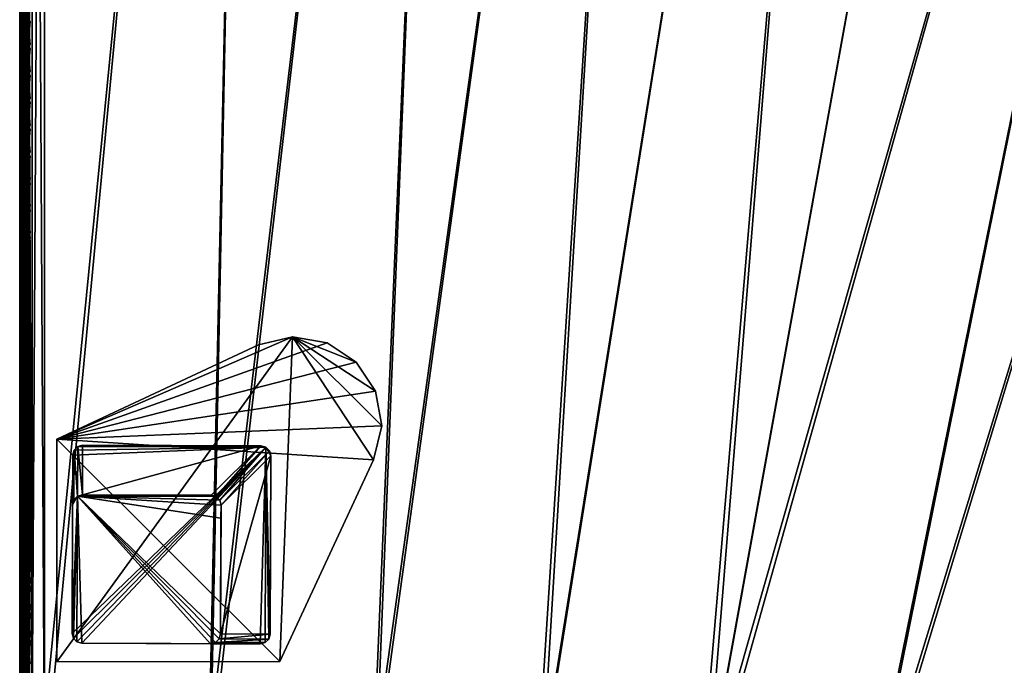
# Model space of a CAD drawing. Header units: inches. Extents: x 0 to 63.6, y -63.6 to 0.
# Tile 6 of 256: x 0 to 9.9, y -26.3 to -19.8. Entities that reach past the tile are written whole.
import ezdxf

# ---------------------------------------------------------------- set-up
doc = ezdxf.new("R2010")
doc.units = ezdxf.units.IN
doc.header["$LTSCALE"] = 0.03937
doc.header["$MEASUREMENT"] = 0
for name, color, linetype in [('A-FURN-3-ST', 151, 'Continuous'), ('A-FURN-3-ST-LG', 252, 'Continuous'), ('A-FURN-3-ST-LGHW', 32, 'Continuous'), ('A-FURN-3-ST-SEAM', 250, 'Continuous'), ('A-FURN-3-STITCH', 15, 'Continuous')]:
    doc.layers.add(name, color=color, linetype=linetype)

msp = doc.modelspace()

# ---------------------------------------------------------------- meshes
at = {"layer": 'A-FURN-3-ST'}
mesh = msp.add_polyface(dxfattribs=at)
corners = [(0.2497, -27.1155, 17.9788), (1.9318, -26.9508, 18), (0.25, -26.9009, 18), (0.2493, -27.3218, 17.9162), (1.9168, -27.2351, 17.9625), (0.249, -27.5119, 17.8145), (1.9029, -27.5001, 17.8526), (0.2488, -27.6787, 17.6778), (1.8909, -27.7276, 17.6778), (0.1946, -27.1142, 17.9727), (0.125, -26.9009, 17.9665), (0.0731, -27.1011, 17.9069), (0.0335, -26.9009, 17.875), (0.0473, -27.0952, 17.8771), (0.0121, -27.0817, 17.8091), (0.0121, -27.2555, 17.7562), (0.0472, -27.2821, 17.8203), (0.0121, -27.4157, 17.6705), (0.0471, -27.4542, 17.7281), (0.0121, -27.5561, 17.5553), (0.0471, -27.6052, 17.6043), (0.0121, -27.6712, 17.4148), (0.047, -27.7288, 17.4532), (0, -27.6075, 17.3722), (0.012, -27.7569, 17.2546), (0, -27.5019, 17.501), (0, -27.373, 17.6067), (0, -27.2261, 17.6853), (0, -27.0667, 17.7337), (0, -26.9009, 17.75), (0.1938, -27.6742, 17.6733), (0.1941, -27.5084, 17.8092), (0.1943, -27.3194, 17.9104), (0.073, -27.2937, 17.8484), (0.0729, -27.4711, 17.7533), (0.0728, -27.6266, 17.6257), (0.0472, -27.6525, 5.134), (0.0121, -27.6259, 5.1981), (0.0335, -27.5009, 5.125), (0, -27.5009, 5.25), (0, -27.5965, 5.269), (0, -27.6776, 5.3232), (0.0121, -27.7319, 5.269), (0.073, -27.6641, 5.1059), (0.125, -27.5009, 5.0335), (0.1943, -27.6898, 5.0439), (0.25, -27.5009, 5), (0.2493, -27.6922, 5.0381), (1.894, -27.7413, 5.0381), (0, -4.6005, 16.9), (0, -27.7509, 5.5), (0, -27.7509, 16.9), (0, -27.7345, 17.0658), (0, -27.6861, 17.2252), (0, -27.7318, 5.4043)]
mesh.append_faces([[corners[k] for k in face] for face in [(0, 1, 2), (0, 3, 4), (3, 5, 6), (5, 7, 8), (0, 2, 9), (9, 2, 10), (9, 10, 11), (11, 10, 12), (11, 12, 13), (13, 12, 14), (13, 14, 15, 16), (16, 15, 17, 18), (18, 17, 19, 20), (20, 19, 21, 22), (23, 24, 21), (23, 21, 25), (25, 21, 19), (25, 19, 26), (26, 19, 17), (26, 17, 27), (27, 17, 15), (27, 15, 28), (28, 15, 14), (28, 14, 29), (29, 14, 12), (30, 7, 31), (31, 7, 5), (31, 5, 32), (32, 5, 3), (32, 3, 9), (9, 3, 0), (32, 9, 11, 33), (33, 11, 13, 16), (33, 16, 18, 34), (34, 18, 20, 35), (32, 33, 34, 31), (31, 34, 35, 30), (36, 37, 38), (38, 37, 39), (39, 37, 40), (40, 37, 41), (41, 37, 42), (36, 38, 43), (43, 38, 44), (43, 44, 45), (45, 44, 46), (45, 46, 47), (46, 48, 47), (49, 50, 51), (29, 51, 52), (29, 52, 53), (50, 39, 54), (54, 39, 41), (41, 39, 40), (53, 23, 29), (29, 23, 25), (29, 25, 26), (26, 27, 29), (29, 27, 28)]])
mesh = msp.add_polyface(dxfattribs=at)
corners = [(8.5832, -27.9167, 18), (14.8812, -7.385, 18), (12.828, -6.8816, 18), (6.9387, -27.5612, 18), (10.758, -6.4531, 18), (8.6737, -6.1001, 18), (5.2796, -27.2813, 18), (6.5781, -5.823, 18), (3.6095, -27.0777, 18), (4.4737, -5.6222, 18), (1.9318, -26.9508, 18), (2.3634, -5.498, 18), (0.25, -26.9009, 18), (0.25, -5.4505, 18), (12.8904, -6.6038, 17.9625), (10.8102, -6.1732, 17.9625), (8.7157, -5.8185, 17.9625), (6.6097, -5.5401, 17.9625), (4.495, -5.3383, 17.9625), (10.9521, -5.4085, 17.1847), (13.068, -5.8081, 16.9), (10.9586, -5.3715, 16.9), (13.0363, -5.952, 17.45), (13.0601, -5.8447, 17.1847), (10.9323, -5.5166, 17.45), (12.9982, -6.1226, 17.6778), (10.9004, -5.6884, 17.6778), (8.8138, -5.1578, 17.45), (8.7882, -5.3307, 17.6778), (12.9484, -6.3449, 17.8526), (10.8588, -5.9124, 17.8526), (8.7548, -5.5561, 17.8526), (6.6392, -5.2764, 17.8526), (13.068, -5.8081, 5.5), (10.9586, -5.3715, 5.5), (0, -5.4505, 17.75), (0, -26.9009, 17.75), (0.0335, -5.4505, 17.875), (0.0335, -26.9009, 17.875), (0.125, -5.4505, 17.9665), (0.125, -26.9009, 17.9665), (0.25, -4.8505, 5), (0.25, -27.5009, 5), (0.125, -4.8505, 5.0335), (0.125, -27.5009, 5.0335), (0.0335, -4.8505, 5.125), (0.0335, -27.5009, 5.125), (0, -4.8505, 5.25), (0, -27.5009, 5.25), (15.0329, -6.8045, 5), (8.4459, -28.5008, 5), (12.9585, -6.2959, 5), (6.8285, -28.151, 5), (10.867, -5.8631, 5), (8.7611, -5.5065, 5), (5.1967, -27.8756, 5), (6.6437, -5.2266, 5), (3.5541, -27.6752, 5), (4.5175, -5.0238, 5), (1.9041, -27.5502, 5), (2.3853, -4.8984, 5), (10.9518, -5.409, 5.3087), (13.0005, -6.1093, 5.0381), (10.9021, -5.675, 5.0381), (10.9319, -5.5155, 5.1464), (13.0361, -5.951, 5.1464), (13.0598, -5.8452, 5.3087), (8.7894, -5.3172, 5.0381), (8.8134, -5.1568, 5.1464), (0, -4.6005, 5.5), (0, -27.7509, 5.5), (0, -4.6005, 16.9), (0, -27.7509, 16.9)]
mesh.append_faces([[corners[k] for k in face] for face in [(0, 1, 2), (3, 2, 4), (3, 4, 5), (6, 5, 7), (8, 7, 9), (8, 9, 10), (10, 9, 11), (10, 11, 12), (12, 11, 13), (4, 14, 15), (4, 15, 5), (5, 15, 16), (5, 16, 7), (7, 16, 17), (7, 17, 9), (9, 17, 18), (9, 18, 11), (19, 20, 21), (22, 23, 19, 24), (25, 22, 24, 26), (26, 24, 27, 28), (29, 25, 26, 30), (30, 26, 28, 31), (14, 29, 30, 15), (15, 30, 31, 16), (16, 31, 32, 17), (21, 33, 34), (35, 36, 37), (37, 36, 38), (37, 38, 39), (39, 38, 40), (39, 40, 13), (13, 40, 12), (41, 42, 43), (43, 42, 44), (43, 44, 45), (45, 44, 46), (45, 46, 47), (47, 46, 48), (49, 50, 51), (51, 52, 53), (53, 52, 54), (54, 55, 56), (56, 57, 58), (58, 59, 60), (60, 59, 42), (60, 42, 41), (33, 61, 34), (62, 53, 63), (62, 63, 64, 65), (65, 64, 61, 66), (53, 54, 63), (63, 54, 67), (63, 67, 68, 64), (69, 70, 71), (71, 72, 36), (69, 47, 48), (69, 48, 70), (36, 35, 71)]])
mesh = msp.add_polyface(dxfattribs=at)
corners = [(5.2387, -27.5631, 17.9625), (6.9387, -27.5612, 18), (5.2796, -27.2813, 18), (3.5815, -27.3611, 17.9625), (3.6095, -27.0777, 18), (1.9168, -27.2351, 17.9625), (1.9318, -26.9508, 18), (0.2497, -27.1155, 17.9788), (0.2493, -27.3218, 17.9162), (1.9029, -27.5001, 17.8526), (3.5555, -27.6251, 17.8526), (5.2006, -27.8256, 17.8526), (6.8348, -28.1013, 17.8526), (6.8849, -27.8408, 17.9625), (0.249, -27.5119, 17.8145), (1.8909, -27.7276, 17.6778), (3.5331, -27.8518, 17.6778), (5.1679, -28.0511, 17.6778), (6.7918, -28.325, 17.6778), (0.2486, -27.8153, 17.511), (1.8817, -27.9021, 17.45), (0.2483, -27.9797, 17.1146), (1.8759, -28.0119, 17.1847), (0.2483, -28.0009, 16.9), (1.9287, -28.0522, 16.9), (3.5051, -28.1351, 17.1847), (3.6049, -28.1828, 16.9), (5.127, -28.3328, 17.1847), (5.273, -28.3922, 16.9), (6.738, -28.6046, 17.1847), (6.9294, -28.6801, 16.9), (6.7588, -28.4967, 17.45), (5.1427, -28.2241, 17.45), (3.5159, -28.0258, 17.45), (6.5781, -5.823, 18), (6.8285, -28.151, 5), (6.7923, -28.3389, 5.0381), (5.1967, -27.8756, 5), (5.1692, -28.0649, 5.0381), (3.5541, -27.6752, 5), (3.5353, -27.8656, 5.0381), (1.9041, -27.5502, 5), (1.894, -27.7413, 5.0381), (0.25, -27.5009, 5), (0.2493, -27.6922, 5.0381), (1.8854, -27.9033, 5.1464), (0.2488, -27.8544, 5.1465), (1.8797, -28.0115, 5.3087), (0.2483, -28.0009, 5.5), (1.9287, -28.0522, 5.5), (3.5087, -28.1349, 5.3087), (3.6049, -28.1828, 5.5), (5.1303, -28.3327, 5.3087), (5.273, -28.3922, 5.5), (6.7412, -28.6046, 5.3087), (6.7617, -28.4982, 5.1464), (5.1459, -28.2255, 5.1464), (3.5194, -28.027, 5.1464), (6.6437, -5.2266, 5), (4.5175, -5.0238, 5)]
mesh.append_faces([[corners[k] for k in face] for face in [(0, 1, 2), (0, 2, 3), (3, 2, 4), (3, 4, 5), (5, 4, 6), (5, 6, 7), (5, 8, 9), (5, 9, 10, 3), (3, 10, 11, 0), (0, 11, 12, 13), (9, 14, 15), (9, 15, 16, 10), (10, 16, 17, 11), (11, 17, 18, 12), (15, 19, 20), (20, 21, 22), (22, 23, 24), (22, 24, 25), (25, 24, 26), (25, 26, 27), (27, 26, 28), (27, 28, 29), (29, 28, 30), (31, 18, 17, 32), (32, 17, 16, 33), (33, 16, 15, 20), (29, 31, 32, 27), (27, 32, 33, 25), (25, 33, 20, 22), (2, 34, 4), (35, 36, 37), (37, 36, 38), (37, 38, 39), (39, 38, 40), (39, 40, 41), (41, 40, 42), (41, 42, 43), (44, 42, 45), (46, 45, 47), (48, 47, 49), (49, 47, 50), (49, 50, 51), (51, 50, 52), (51, 52, 53), (53, 52, 54), (55, 54, 52, 56), (56, 52, 50, 57), (57, 50, 47, 45), (36, 55, 56, 38), (38, 56, 57, 40), (40, 57, 45, 42), (58, 37, 39), (59, 39, 41), (53, 30, 28), (53, 28, 51), (51, 28, 26), (51, 26, 49), (49, 26, 24), (49, 24, 48)]])
mesh = msp.add_polyface(dxfattribs=at)
corners = [(11.7233, -29.1211, 17.9625), (11.8149, -28.8516, 18), (10.1306, -28.6206, 17.9625), (10.2098, -28.3471, 18), (8.5167, -28.1935, 17.9625), (8.5832, -27.9167, 18), (6.8849, -27.8408, 17.9625), (6.9387, -27.5612, 18), (5.2387, -27.5631, 17.9625), (6.8348, -28.1013, 17.8526), (8.4547, -28.4515, 17.8526), (10.0569, -28.8755, 17.8526), (11.638, -29.3724, 17.8526), (6.7918, -28.325, 17.6778), (8.4015, -28.673, 17.6778), (9.9936, -29.0943, 17.6778), (11.5647, -29.5881, 17.6778), (6.738, -28.6046, 17.1847), (6.9294, -28.6801, 16.9), (8.335, -28.9498, 17.1847), (8.5704, -29.0458, 16.9), (9.9145, -29.3678, 17.1847), (10.1923, -29.4885, 16.9), (11.4732, -29.8576, 17.1847), (11.7916, -30.0072, 16.9), (13.0078, -30.4184, 17.1847), (11.5085, -29.7536, 17.45), (9.945, -29.2622, 17.45), (8.3607, -28.843, 17.45), (6.7588, -28.4967, 17.45), (14.8812, -7.385, 18), (12.828, -6.8816, 18), (8.6737, -6.1001, 18), (5.2796, -27.2813, 18), (11.6242, -29.4205, 5), (13.1087, -30.1666, 5.0381), (11.5627, -29.6016, 5.0381), (10.0456, -28.9242, 5), (9.9924, -29.108, 5.0381), (8.4459, -28.5008, 5), (8.4012, -28.6868, 5.0381), (6.8285, -28.151, 5), (6.7923, -28.3389, 5.0381), (5.273, -28.3922, 5.5), (6.7412, -28.6046, 5.3087), (6.9294, -28.6801, 5.5), (8.3379, -28.9499, 5.3087), (8.5704, -29.0458, 5.5), (9.9172, -29.368, 5.3087), (10.1923, -29.4885, 5.5), (11.4756, -29.8579, 5.3087), (11.7916, -30.0072, 5.5), (13.01, -30.4186, 5.3087), (11.5105, -29.7552, 5.1464), (9.9473, -29.2638, 5.1464), (8.3632, -28.8445, 5.1464), (6.7617, -28.4982, 5.1464), (15.0329, -6.8045, 5), (12.9585, -6.2959, 5), (8.7611, -5.5065, 5), (5.1967, -27.8756, 5)]
mesh.append_faces([[corners[k] for k in face] for face in [(0, 1, 2), (2, 1, 3), (2, 3, 4), (4, 3, 5), (4, 5, 6), (6, 5, 7), (6, 7, 8), (6, 9, 10, 4), (4, 10, 11, 2), (2, 11, 12, 0), (9, 13, 14, 10), (10, 14, 15, 11), (11, 15, 16, 12), (17, 18, 19), (19, 18, 20), (19, 20, 21), (21, 20, 22), (21, 22, 23), (23, 22, 24), (23, 24, 25), (26, 16, 15, 27), (27, 15, 14, 28), (28, 14, 13, 29), (23, 26, 27, 21), (21, 27, 28, 19), (19, 28, 29, 17), (3, 30, 5), (5, 31, 7), (7, 32, 33), (34, 35, 36), (34, 36, 37), (37, 36, 38), (37, 38, 39), (39, 38, 40), (39, 40, 41), (41, 40, 42), (43, 44, 45), (45, 44, 46), (45, 46, 47), (47, 46, 48), (47, 48, 49), (49, 48, 50), (49, 50, 51), (51, 50, 52), (53, 50, 48, 54), (54, 48, 46, 55), (55, 46, 44, 56), (36, 53, 54, 38), (38, 54, 55, 40), (40, 55, 56, 42), (57, 37, 39), (58, 39, 41), (59, 41, 60), (51, 24, 49), (49, 24, 22), (49, 22, 47), (47, 22, 20), (47, 20, 45), (45, 20, 18), (45, 18, 43)]])
at = {"layer": 'A-FURN-3-ST-LG'}
mesh = msp.add_polyface(dxfattribs=at)
corners = [(2.4846, -24.1438, 4.7963), (0.6355, -24.1234, 4.7963), (2.4348, -24.1303, 4.7963), (0.5855, -24.1366, 4.7963), (0.5488, -24.1733, 4.7963), (0.5352, -24.2235, 4.7963), (0.5283, -26.0217, 4.7963), (0.5415, -26.0717, 4.7963), (0.5779, -26.1084, 4.7963), (0.6278, -26.122, 4.7963), (2.4261, -26.1289, 4.7963), (2.4764, -26.1158, 4.7963), (2.5133, -26.0793, 4.7963), (2.5269, -26.0294, 4.7963), (2.5338, -24.23, 4.7963), (2.5208, -24.1802, 4.7963), (0.5779, -26.1084, 0), (0.6278, -26.122, 0), (0.5415, -26.0717, 0), (0.5283, -26.0217, 0), (1.9264, -26.127, 0), (1.9767, -26.1138, 0), (2.0137, -26.0774, 0), (2.0273, -26.0275, 0), (0.6336, -24.6231, 0), (0.5836, -24.6363, 0), (0.5469, -24.673), (0.5333, -24.7232, 0), (1.9333, -24.6281, 0), (1.983, -24.6415, 0), (2.0192, -24.678), (2.0323, -24.7278, 0), (2.0318, -24.8603, 0)]
mesh.append_faces([[corners[k] for k in face] for face in [(17, 9, 16), (9, 8, 16), (19, 18, 6), (18, 7, 6), (9, 17, 10), (17, 20, 10), (10, 20, 11), (20, 21, 11), (11, 21, 12), (21, 22, 12), (12, 22, 13), (22, 23, 13), (1, 24, 3), (24, 25, 3), (3, 25, 4), (25, 26, 4), (5, 4, 27), (4, 26, 27), (27, 19, 5), (19, 6, 5), (28, 24, 2), (24, 1, 2), (28, 2, 29), (2, 0, 29), (29, 0, 30), (0, 15, 30), (30, 15, 31), (15, 14, 31), (31, 14, 23), (14, 13, 23)]])
mesh.append_faces([[corners[k] for k in face] for face in [(31, 32, 25)]], dxfattribs={"vtx0": -1, "vtx1": -1})
mesh.append_faces([[corners[k] for k in face] for face in [(32, 31, 23), (32, 23, 25)]], dxfattribs={"vtx0": -1, "vtx2": -1})
mesh.append_faces([[corners[k] for k in face] for face in [(2, 1, 0), (16, 8, 18), (24, 28, 25), (23, 22, 25)]], dxfattribs={"vtx1": -1})
mesh.append_faces([[corners[k] for k in face] for face in [(1, 3, 0), (3, 4, 0), (4, 5, 0), (5, 6, 0), (6, 7, 0), (7, 8, 0), (8, 9, 0), (9, 10, 0), (10, 11, 0), (11, 12, 0), (12, 13, 0), (13, 14, 0), (28, 29, 25), (29, 30, 25), (22, 21, 25), (21, 20, 25), (20, 17, 25), (17, 16, 25), (16, 18, 25), (18, 19, 25), (19, 27, 25)]], dxfattribs={"vtx1": -1, "vtx2": -1})
mesh.append_faces([[corners[k] for k in face] for face in [(14, 15, 0), (8, 7, 18), (30, 31, 25), (27, 26, 25)]], dxfattribs={"vtx2": -1})
at = {"layer": 'A-FURN-3-ST-LGHW'}
mesh = msp.add_polyface(dxfattribs=at)
corners = [(0.3748, -24.0601, 5), (2.7539, -23.0278, 5), (2.4099, -23.1095, 5), (3.1022, -23.0889, 5), (3.3978, -23.2831, 5), (3.5923, -23.5784, 5), (3.6539, -23.9266, 5), (3.5727, -24.2708, 5), (2.6247, -26.3071, 5), (0.3762, -26.3086, 5), (2.4099, -23.1095, 4.7502), (2.7539, -23.0278, 4.7502), (3.1022, -23.0889, 4.7502), (3.3978, -23.2831, 4.7502), (3.5923, -23.5784, 4.7502), (3.6539, -23.9266, 4.7502), (3.5727, -24.2708, 4.7502), (0.3748, -24.0601, 4.7502), (0.3762, -26.3086, 4.7502), (2.6247, -26.3071, 4.7502)]
mesh.append_faces([[corners[k] for k in face] for face in [(1, 10, 2), (1, 11, 10), (3, 11, 1), (3, 12, 11), (4, 12, 3), (4, 13, 12), (5, 13, 4), (5, 14, 13), (6, 14, 5), (6, 15, 14), (16, 6, 7), (16, 15, 6), (19, 7, 8), (19, 16, 7), (0, 10, 17), (0, 2, 10)]])
mesh.append_faces([[corners[k] for k in face] for face in [(0, 1, 2), (11, 17, 10), (18, 8, 9), (17, 9, 0)]], dxfattribs={"vtx0": -1})
mesh.append_faces([[corners[k] for k in face] for face in [(0, 3, 1), (0, 4, 3), (0, 5, 4), (0, 6, 5), (0, 7, 6), (0, 8, 7), (11, 18, 17), (11, 19, 18), (11, 16, 19), (11, 15, 16), (11, 14, 15), (11, 13, 14)]], dxfattribs={"vtx0": -1, "vtx2": -1})
mesh.append_faces([[corners[k] for k in face] for face in [(0, 9, 8), (11, 12, 13), (18, 19, 8), (17, 18, 9)]], dxfattribs={"vtx2": -1})
at = {"layer": 'A-FURN-3-ST-SEAM'}
mesh = msp.add_polyface(dxfattribs=at)
corners = [(0.0567, -27.0937, 17.8324), (0.039, -27.0939, 17.8334), (0.039, -26.91, 17.8515), (0.0567, -26.91, 17.8505), (0.039, -19.7597, 17.8515), (0.0567, -19.7597, 17.8505), (0.039, -12.6094, 17.8515), (0.0567, -12.6094, 17.8505), (0.0003, -12.6094, 17.9045), (0.0019, -12.6094, 17.8868), (0.0019, -19.7597, 17.8868), (0.0003, -19.7597, 17.9045), (0.0019, -26.91, 17.8868), (0.0003, -26.91, 17.9045), (0.0228, -27.0953, 17.8406), (0.0228, -26.91, 17.8588), (0.0228, -19.7597, 17.8588), (0.0228, -12.6094, 17.8588), (0.1, -26.91, 17.9), (0.0929, -26.91, 17.9255), (0.1, -27.0951, 17.8825), (0.0929, -19.7597, 17.9255), (0.1, -19.7597, 17.9), (0.0929, -12.6094, 17.9255), (0.0812, -12.6094, 17.939), (0.0812, -19.7597, 17.939), (0.0812, -26.91, 17.939), (0.0655, -12.6094, 17.9472), (0.0655, -19.7597, 17.9472), (0.0655, -26.91, 17.9472), (0.0051, -12.6094, 17.9217), (0.0051, -19.7597, 17.9217), (0.0051, -26.91, 17.9217), (0.0872, -12.6094, 17.8675), (0.0965, -12.6094, 17.8826), (0.0965, -19.7597, 17.8826), (0.0872, -19.7597, 17.8675), (0.0965, -26.91, 17.8826), (0.0872, -26.91, 17.8675), (0.0965, -27.0999, 17.8639), (0.0872, -27.097, 17.8491), (0.1, -12.6094, 17.9), (0.0304, -26.91, 17.9459), (0.0304, -19.7597, 17.9459), (0.0304, -12.6094, 17.9459), (0.0155, -26.91, 17.9362), (0.0155, -19.7597, 17.9362), (0.0155, -12.6094, 17.9362), (0.0019, -27.1007, 17.868), (0.0734, -27.0948, 17.8381), (0.0734, -26.91, 17.8563), (0.0734, -19.7597, 17.8563)]
mesh.append_faces([[corners[k] for k in face] for face in [(0, 1, 2, 3), (3, 2, 4, 5), (5, 4, 6, 7), (8, 9, 10, 11), (11, 10, 12, 13), (1, 14, 15, 2), (2, 15, 16, 4), (4, 16, 17, 6), (18, 19, 20), (19, 18, 21), (21, 18, 22), (21, 22, 23), (23, 24, 25, 21), (21, 25, 26, 19), (24, 27, 28, 25), (25, 28, 29, 26), (30, 8, 11, 31), (31, 11, 13, 32), (33, 34, 35, 36), (36, 35, 37, 38), (38, 37, 39, 40), (35, 41, 22), (35, 22, 37), (37, 22, 18), (37, 18, 20), (42, 29, 28, 43), (43, 28, 27, 44), (45, 42, 43, 46), (46, 43, 44, 47), (32, 45, 46, 31), (31, 46, 47, 30), (14, 48, 12, 15), (15, 12, 10, 16), (49, 0, 3, 50), (50, 3, 5, 51), (40, 49, 50, 38), (38, 50, 51, 36)]])
at = {"layer": 'A-FURN-3-STITCH'}
mesh = msp.add_polymesh((7, 4), dxfattribs=at)
for k, corner in enumerate([(0.1007, -20.0797, 17.9499), (0.1028, -20.0797, 17.9514), (0.1071, -20.0796, 17.9543), (0.1093, -20.0796, 17.9558), (0.0964, -20.0412, 17.9556), (0.096, -20.0411, 17.9608), (0.1003, -20.0411, 17.9637), (0.105, -20.0411, 17.9615), (0.0938, -20.0023, 17.9588), (0.0934, -20.0023, 17.964), (0.0977, -20.0022, 17.9669), (0.1024, -20.0022, 17.9646), (0.0929, -19.9633, 17.9594), (0.0926, -19.9632, 17.9646), (0.0969, -19.9631, 17.9675), (0.1016, -19.9632, 17.9652), (0.0938, -19.9242, 17.9575), (0.0934, -19.9241, 17.9627), (0.0977, -19.9241, 17.9656), (0.1024, -19.9241, 17.9633), (0.0964, -19.8854, 17.953), (0.096, -19.8854, 17.9582), (0.1003, -19.8853, 17.9611), (0.105, -19.8853, 17.9589), (0.1007, -19.8472, 17.9461), (0.1028, -19.8472, 17.9476), (0.1071, -19.8471, 17.9505), (0.1093, -19.8471, 17.9519)]):
    mesh.set_mesh_vertex(divmod(k, 4), corner)
mesh = msp.add_polymesh((7, 4), dxfattribs=at)
for k, corner in enumerate([(0.1007, -20.3512, 17.9499), (0.1028, -20.3512, 17.9514), (0.1071, -20.3511, 17.9543), (0.1093, -20.3511, 17.9558), (0.0964, -20.3128, 17.9556), (0.096, -20.3127, 17.9608), (0.1003, -20.3126, 17.9637), (0.105, -20.3127, 17.9615), (0.0938, -20.2739, 17.9588), (0.0934, -20.2738, 17.964), (0.0977, -20.2737, 17.9669), (0.1024, -20.2738, 17.9646), (0.0929, -20.2348, 17.9594), (0.0926, -20.2347, 17.9646), (0.0969, -20.2346, 17.9675), (0.1016, -20.2347, 17.9652), (0.0938, -20.1957, 17.9575), (0.0934, -20.1957, 17.9627), (0.0977, -20.1956, 17.9656), (0.1024, -20.1956, 17.9633), (0.0964, -20.157, 17.953), (0.096, -20.1569, 17.9582), (0.1003, -20.1568, 17.9611), (0.105, -20.1569, 17.9589), (0.1007, -20.1187, 17.9461), (0.1028, -20.1187, 17.9476), (0.1071, -20.1187, 17.9505), (0.1093, -20.1186, 17.9519)]):
    mesh.set_mesh_vertex(divmod(k, 4), corner)
mesh = msp.add_polymesh((7, 4), dxfattribs=at)
for k, corner in enumerate([(0.1007, -20.6227, 17.9499), (0.1028, -20.6227, 17.9514), (0.1071, -20.6227, 17.9543), (0.1093, -20.6226, 17.9558), (0.0964, -20.5843, 17.9556), (0.096, -20.5842, 17.9608), (0.1003, -20.5842, 17.9637), (0.105, -20.5842, 17.9615), (0.0938, -20.5454, 17.9588), (0.0934, -20.5453, 17.964), (0.0977, -20.5453, 17.9669), (0.1024, -20.5453, 17.9646), (0.0929, -20.5063, 17.9594), (0.0926, -20.5062, 17.9646), (0.0969, -20.5062, 17.9675), (0.1016, -20.5062, 17.9652), (0.0938, -20.4673, 17.9575), (0.0934, -20.4672, 17.9627), (0.0977, -20.4671, 17.9656), (0.1024, -20.4672, 17.9633), (0.0964, -20.4285, 17.953), (0.096, -20.4284, 17.9582), (0.1003, -20.4284, 17.9611), (0.105, -20.4284, 17.9589), (0.1007, -20.3903, 17.9461), (0.1028, -20.3902, 17.9476), (0.1071, -20.3902, 17.9505), (0.1093, -20.3902, 17.9519)]):
    mesh.set_mesh_vertex(divmod(k, 4), corner)
mesh = msp.add_polymesh((7, 4), dxfattribs=at)
for k, corner in enumerate([(0.1007, -20.8943, 17.9499), (0.1028, -20.8942, 17.9514), (0.1071, -20.8942, 17.9543), (0.1093, -20.8942, 17.9558), (0.0964, -20.8558, 17.9556), (0.096, -20.8557, 17.9608), (0.1003, -20.8557, 17.9637), (0.105, -20.8557, 17.9615), (0.0938, -20.8169, 17.9588), (0.0934, -20.8168, 17.964), (0.0977, -20.8168, 17.9669), (0.1024, -20.8168, 17.9646), (0.0929, -20.7778, 17.9594), (0.0926, -20.7778, 17.9646), (0.0969, -20.7777, 17.9675), (0.1016, -20.7777, 17.9652), (0.0938, -20.7388, 17.9575), (0.0934, -20.7387, 17.9627), (0.0977, -20.7387, 17.9656), (0.1024, -20.7387, 17.9633), (0.0964, -20.7, 17.953), (0.096, -20.6999, 17.9582), (0.1003, -20.6999, 17.9611), (0.105, -20.6999, 17.9589), (0.1007, -20.6618, 17.9461), (0.1028, -20.6618, 17.9476), (0.1071, -20.6617, 17.9505), (0.1093, -20.6617, 17.9519)]):
    mesh.set_mesh_vertex(divmod(k, 4), corner)
mesh = msp.add_polymesh((7, 4), dxfattribs=at)
for k, corner in enumerate([(0.1007, -21.1658, 17.9499), (0.1028, -21.1658, 17.9514), (0.1071, -21.1657, 17.9543), (0.1093, -21.1657, 17.9558), (0.0964, -21.1273, 17.9556), (0.096, -21.1273, 17.9608), (0.1003, -21.1272, 17.9637), (0.105, -21.1272, 17.9615), (0.0938, -21.0885, 17.9588), (0.0934, -21.0884, 17.964), (0.0977, -21.0883, 17.9669), (0.1024, -21.0884, 17.9646), (0.0929, -21.0494, 17.9594), (0.0926, -21.0493, 17.9646), (0.0969, -21.0492, 17.9675), (0.1016, -21.0493, 17.9652), (0.0938, -21.0103, 17.9575), (0.0934, -21.0102, 17.9627), (0.0977, -21.0102, 17.9656), (0.1024, -21.0102, 17.9633), (0.0964, -20.9716, 17.953), (0.096, -20.9715, 17.9582), (0.1003, -20.9714, 17.9611), (0.105, -20.9715, 17.9589), (0.1007, -20.9333, 17.9461), (0.1028, -20.9333, 17.9476), (0.1071, -20.9332, 17.9505), (0.1093, -20.9332, 17.9519)]):
    mesh.set_mesh_vertex(divmod(k, 4), corner)
mesh = msp.add_polymesh((7, 4), dxfattribs=at)
for k, corner in enumerate([(0.1007, -21.4373, 17.9499), (0.1028, -21.4373, 17.9514), (0.1071, -21.4373, 17.9543), (0.1093, -21.4372, 17.9558), (0.0964, -21.3989, 17.9556), (0.096, -21.3988, 17.9608), (0.1003, -21.3987, 17.9637), (0.105, -21.3988, 17.9615), (0.0938, -21.36, 17.9588), (0.0934, -21.3599, 17.964), (0.0977, -21.3599, 17.9669), (0.1024, -21.3599, 17.9646), (0.0929, -21.3209, 17.9594), (0.0926, -21.3208, 17.9646), (0.0969, -21.3208, 17.9675), (0.1016, -21.3208, 17.9652), (0.0938, -21.2819, 17.9575), (0.0934, -21.2818, 17.9627), (0.0977, -21.2817, 17.9656), (0.1024, -21.2818, 17.9633), (0.0964, -21.2431, 17.953), (0.096, -21.243, 17.9582), (0.1003, -21.243, 17.9611), (0.105, -21.243, 17.9589), (0.1007, -21.2049, 17.9461), (0.1028, -21.2048, 17.9476), (0.1071, -21.2048, 17.9505), (0.1093, -21.2048, 17.9519)]):
    mesh.set_mesh_vertex(divmod(k, 4), corner)
mesh = msp.add_polymesh((7, 4), dxfattribs=at)
for k, corner in enumerate([(0.1007, -21.7089, 17.9499), (0.1028, -21.7088, 17.9514), (0.1071, -21.7088, 17.9543), (0.1093, -21.7088, 17.9558), (0.0964, -21.6704, 17.9556), (0.096, -21.6703, 17.9608), (0.1003, -21.6703, 17.9637), (0.105, -21.6703, 17.9615), (0.0938, -21.6315, 17.9588), (0.0934, -21.6314, 17.964), (0.0977, -21.6314, 17.9669), (0.1024, -21.6314, 17.9646), (0.0929, -21.5924, 17.9594), (0.0926, -21.5923, 17.9646), (0.0969, -21.5923, 17.9675), (0.1016, -21.5923, 17.9652), (0.0938, -21.5534, 17.9575), (0.0934, -21.5533, 17.9627), (0.0977, -21.5533, 17.9656), (0.1024, -21.5533, 17.9633), (0.0964, -21.5146, 17.953), (0.096, -21.5145, 17.9582), (0.1003, -21.5145, 17.9611), (0.105, -21.5145, 17.9589), (0.1007, -21.4764, 17.9461), (0.1028, -21.4764, 17.9476), (0.1071, -21.4763, 17.9505), (0.1093, -21.4763, 17.9519)]):
    mesh.set_mesh_vertex(divmod(k, 4), corner)
mesh = msp.add_polymesh((7, 4), dxfattribs=at)
for k, corner in enumerate([(0.1007, -21.9804, 17.9499), (0.1028, -21.9804, 17.9514), (0.1071, -21.9803, 17.9543), (0.1093, -21.9803, 17.9558), (0.0964, -21.9419, 17.9556), (0.096, -21.9418, 17.9608), (0.1003, -21.9418, 17.9637), (0.105, -21.9418, 17.9615), (0.0938, -21.903, 17.9588), (0.0934, -21.903, 17.964), (0.0977, -21.9029, 17.9669), (0.1024, -21.903, 17.9646), (0.0929, -21.864, 17.9594), (0.0926, -21.8639, 17.9646), (0.0969, -21.8638, 17.9675), (0.1016, -21.8639, 17.9652), (0.0938, -21.8249, 17.9575), (0.0934, -21.8248, 17.9627), (0.0977, -21.8248, 17.9656), (0.1024, -21.8248, 17.9633), (0.0964, -21.7862, 17.953), (0.096, -21.7861, 17.9582), (0.1003, -21.786, 17.9611), (0.105, -21.7861, 17.9589), (0.1007, -21.7479, 17.9461), (0.1028, -21.7479, 17.9476), (0.1071, -21.7478, 17.9505), (0.1093, -21.7478, 17.9519)]):
    mesh.set_mesh_vertex(divmod(k, 4), corner)
mesh = msp.add_polymesh((7, 4), dxfattribs=at)
for k, corner in enumerate([(0.1007, -22.2519, 17.9499), (0.1028, -22.2519, 17.9514), (0.1071, -22.2518, 17.9543), (0.1093, -22.2518, 17.9558), (0.0964, -22.2135, 17.9556), (0.096, -22.2134, 17.9608), (0.1003, -22.2133, 17.9637), (0.105, -22.2134, 17.9615), (0.0938, -22.1746, 17.9588), (0.0934, -22.1745, 17.964), (0.0977, -22.1744, 17.9669), (0.1024, -22.1745, 17.9646), (0.0929, -22.1355, 17.9594), (0.0926, -22.1354, 17.9646), (0.0969, -22.1354, 17.9675), (0.1016, -22.1354, 17.9652), (0.0938, -22.0964, 17.9575), (0.0934, -22.0964, 17.9627), (0.0977, -22.0963, 17.9656), (0.1024, -22.0963, 17.9633), (0.0964, -22.0577, 17.953), (0.096, -22.0576, 17.9582), (0.1003, -22.0575, 17.9611), (0.105, -22.0576, 17.9589), (0.1007, -22.0194, 17.9461), (0.1028, -22.0194, 17.9476), (0.1071, -22.0194, 17.9505), (0.1093, -22.0193, 17.9519)]):
    mesh.set_mesh_vertex(divmod(k, 4), corner)
mesh = msp.add_polymesh((7, 4), dxfattribs=at)
for k, corner in enumerate([(0.1007, -22.5234, 17.9499), (0.1028, -22.5234, 17.9514), (0.1071, -22.5234, 17.9543), (0.1093, -22.5233, 17.9558), (0.0964, -22.485, 17.9556), (0.096, -22.4849, 17.9608), (0.1003, -22.4849, 17.9637), (0.105, -22.4849, 17.9615), (0.0938, -22.4461, 17.9588), (0.0934, -22.446, 17.964), (0.0977, -22.446, 17.9669), (0.1024, -22.446, 17.9646), (0.0929, -22.407, 17.9594), (0.0926, -22.4069, 17.9646), (0.0969, -22.4069, 17.9675), (0.1016, -22.4069, 17.9652), (0.0938, -22.368, 17.9575), (0.0934, -22.3679, 17.9627), (0.0977, -22.3678, 17.9656), (0.1024, -22.3679, 17.9633), (0.0964, -22.3292, 17.953), (0.096, -22.3291, 17.9582), (0.1003, -22.3291, 17.9611), (0.105, -22.3291, 17.9589), (0.1007, -22.291, 17.9461), (0.1028, -22.2909, 17.9476), (0.1071, -22.2909, 17.9505), (0.1093, -22.2909, 17.9519)]):
    mesh.set_mesh_vertex(divmod(k, 4), corner)
mesh = msp.add_polymesh((7, 4), dxfattribs=at)
for k, corner in enumerate([(0.1007, -22.795, 17.9499), (0.1028, -22.795, 17.9514), (0.1071, -22.7949, 17.9543), (0.1093, -22.7949, 17.9558), (0.0964, -22.7565, 17.9556), (0.096, -22.7564, 17.9608), (0.1003, -22.7564, 17.9637), (0.105, -22.7564, 17.9615), (0.0938, -22.7176, 17.9588), (0.0934, -22.7176, 17.964), (0.0977, -22.7175, 17.9669), (0.1024, -22.7175, 17.9646), (0.0929, -22.6785, 17.9594), (0.0926, -22.6785, 17.9646), (0.0969, -22.6784, 17.9675), (0.1016, -22.6785, 17.9652), (0.0938, -22.6395, 17.9575), (0.0934, -22.6394, 17.9627), (0.0977, -22.6394, 17.9656), (0.1024, -22.6394, 17.9633), (0.0964, -22.6007, 17.953), (0.096, -22.6007, 17.9582), (0.1003, -22.6006, 17.9611), (0.105, -22.6006, 17.9589), (0.1007, -22.5625, 17.9461), (0.1028, -22.5625, 17.9476), (0.1071, -22.5624, 17.9505), (0.1093, -22.5624, 17.9519)]):
    mesh.set_mesh_vertex(divmod(k, 4), corner)
mesh = msp.add_polymesh((7, 4), dxfattribs=at)
for k, corner in enumerate([(0.1007, -23.0665, 17.9499), (0.1028, -23.0665, 17.9514), (0.1071, -23.0664, 17.9543), (0.1093, -23.0664, 17.9558), (0.0964, -23.0281, 17.9556), (0.096, -23.028, 17.9608), (0.1003, -23.0279, 17.9637), (0.105, -23.028, 17.9615), (0.0938, -22.9892, 17.9588), (0.0934, -22.9891, 17.964), (0.0977, -22.989, 17.9669), (0.1024, -22.9891, 17.9646), (0.0929, -22.9501, 17.9594), (0.0926, -22.95, 17.9646), (0.0969, -22.9499, 17.9675), (0.1016, -22.95, 17.9652), (0.0938, -22.911, 17.9575), (0.0934, -22.9109, 17.9627), (0.0977, -22.9109, 17.9656), (0.1024, -22.9109, 17.9633), (0.0964, -22.8723, 17.953), (0.096, -22.8722, 17.9582), (0.1003, -22.8721, 17.9611), (0.105, -22.8722, 17.9589), (0.1007, -22.834, 17.9461), (0.1028, -22.834, 17.9476), (0.1071, -22.834, 17.9505), (0.1093, -22.8339, 17.9519)]):
    mesh.set_mesh_vertex(divmod(k, 4), corner)
mesh = msp.add_polymesh((7, 4), dxfattribs=at)
for k, corner in enumerate([(0.1007, -23.338, 17.9499), (0.1028, -23.338, 17.9514), (0.1071, -23.338, 17.9543), (0.1093, -23.3379, 17.9558), (0.0964, -23.2996, 17.9556), (0.096, -23.2995, 17.9608), (0.1003, -23.2994, 17.9637), (0.105, -23.2995, 17.9615), (0.0938, -23.2607, 17.9588), (0.0934, -23.2606, 17.964), (0.0977, -23.2606, 17.9669), (0.1024, -23.2606, 17.9646), (0.0929, -23.2216, 17.9594), (0.0926, -23.2215, 17.9646), (0.0969, -23.2215, 17.9675), (0.1016, -23.2215, 17.9652), (0.0938, -23.1826, 17.9575), (0.0934, -23.1825, 17.9627), (0.0977, -23.1824, 17.9656), (0.1024, -23.1825, 17.9633), (0.0964, -23.1438, 17.953), (0.096, -23.1437, 17.9582), (0.1003, -23.1437, 17.9611), (0.105, -23.1437, 17.9589), (0.1007, -23.1056, 17.9461), (0.1028, -23.1055, 17.9476), (0.1071, -23.1055, 17.9505), (0.1093, -23.1055, 17.9519)]):
    mesh.set_mesh_vertex(divmod(k, 4), corner)
mesh = msp.add_polymesh((7, 4), dxfattribs=at)
for k, corner in enumerate([(0.1007, -23.6096, 17.9499), (0.1028, -23.6095, 17.9514), (0.1071, -23.6095, 17.9543), (0.1093, -23.6095, 17.9558), (0.0964, -23.5711, 17.9556), (0.096, -23.571, 17.9608), (0.1003, -23.571, 17.9637), (0.105, -23.571, 17.9615), (0.0938, -23.5322, 17.9588), (0.0934, -23.5321, 17.964), (0.0977, -23.5321, 17.9669), (0.1024, -23.5321, 17.9646), (0.0929, -23.4931, 17.9594), (0.0926, -23.4931, 17.9646), (0.0969, -23.493, 17.9675), (0.1016, -23.493, 17.9652), (0.0938, -23.4541, 17.9575), (0.0934, -23.454, 17.9627), (0.0977, -23.454, 17.9656), (0.1024, -23.454, 17.9633), (0.0964, -23.4153, 17.953), (0.096, -23.4152, 17.9582), (0.1003, -23.4152, 17.9611), (0.105, -23.4152, 17.9589), (0.1007, -23.3771, 17.9461), (0.1028, -23.3771, 17.9476), (0.1071, -23.377, 17.9505), (0.1093, -23.377, 17.9519)]):
    mesh.set_mesh_vertex(divmod(k, 4), corner)
mesh = msp.add_polymesh((7, 4), dxfattribs=at)
for k, corner in enumerate([(0.1007, -23.8811, 17.9499), (0.1028, -23.8811, 17.9514), (0.1071, -23.881, 17.9543), (0.1093, -23.881, 17.9558), (0.0964, -23.8426, 17.9556), (0.096, -23.8426, 17.9608), (0.1003, -23.8425, 17.9637), (0.105, -23.8425, 17.9615), (0.0938, -23.8038, 17.9588), (0.0934, -23.8037, 17.964), (0.0977, -23.8036, 17.9669), (0.1024, -23.8037, 17.9646), (0.0929, -23.7647, 17.9594), (0.0926, -23.7646, 17.9646), (0.0969, -23.7645, 17.9675), (0.1016, -23.7646, 17.9652), (0.0938, -23.7256, 17.9575), (0.0934, -23.7255, 17.9627), (0.0977, -23.7255, 17.9656), (0.1024, -23.7255, 17.9633), (0.0964, -23.6869, 17.953), (0.096, -23.6868, 17.9582), (0.1003, -23.6867, 17.9611), (0.105, -23.6868, 17.9589), (0.1007, -23.6486, 17.9461), (0.1028, -23.6486, 17.9476), (0.1071, -23.6485, 17.9505), (0.1093, -23.6485, 17.9519)]):
    mesh.set_mesh_vertex(divmod(k, 4), corner)
mesh = msp.add_polymesh((7, 4), dxfattribs=at)
for k, corner in enumerate([(0.1007, -24.1526, 17.9499), (0.1028, -24.1526, 17.9514), (0.1071, -24.1526, 17.9543), (0.1093, -24.1525, 17.9558), (0.0964, -24.1142, 17.9556), (0.096, -24.1141, 17.9608), (0.1003, -24.114, 17.9637), (0.105, -24.1141, 17.9615), (0.0938, -24.0753, 17.9588), (0.0934, -24.0752, 17.964), (0.0977, -24.0751, 17.9669), (0.1024, -24.0752, 17.9646), (0.0929, -24.0362, 17.9594), (0.0926, -24.0361, 17.9646), (0.0969, -24.0361, 17.9675), (0.1016, -24.0361, 17.9652), (0.0938, -23.9972, 17.9575), (0.0934, -23.9971, 17.9627), (0.0977, -23.997, 17.9656), (0.1024, -23.9971, 17.9633), (0.0964, -23.9584, 17.953), (0.096, -23.9583, 17.9582), (0.1003, -23.9583, 17.9611), (0.105, -23.9583, 17.9589), (0.1007, -23.9201, 17.9461), (0.1028, -23.9201, 17.9476), (0.1071, -23.9201, 17.9505), (0.1093, -23.9201, 17.9519)]):
    mesh.set_mesh_vertex(divmod(k, 4), corner)
mesh = msp.add_polymesh((7, 4), dxfattribs=at)
for k, corner in enumerate([(0.1007, -24.4242, 17.9499), (0.1028, -24.4241, 17.9514), (0.1071, -24.4241, 17.9543), (0.1093, -24.4241, 17.9558), (0.0964, -24.3857, 17.9556), (0.096, -24.3856, 17.9608), (0.1003, -24.3856, 17.9637), (0.105, -24.3856, 17.9615), (0.0938, -24.3468, 17.9588), (0.0934, -24.3467, 17.964), (0.0977, -24.3467, 17.9669), (0.1024, -24.3467, 17.9646), (0.0929, -24.3077, 17.9594), (0.0926, -24.3076, 17.9646), (0.0969, -24.3076, 17.9675), (0.1016, -24.3076, 17.9652), (0.0938, -24.2687, 17.9575), (0.0934, -24.2686, 17.9627), (0.0977, -24.2685, 17.9656), (0.1024, -24.2686, 17.9633), (0.0964, -24.2299, 17.953), (0.096, -24.2298, 17.9582), (0.1003, -24.2298, 17.9611), (0.105, -24.2298, 17.9589), (0.1007, -24.1917, 17.9461), (0.1028, -24.1917, 17.9476), (0.1071, -24.1916, 17.9505), (0.1093, -24.1916, 17.9519)]):
    mesh.set_mesh_vertex(divmod(k, 4), corner)
mesh = msp.add_polymesh((7, 4), dxfattribs=at)
for k, corner in enumerate([(0.1007, -24.6957, 17.9499), (0.1028, -24.6957, 17.9514), (0.1071, -24.6956, 17.9543), (0.1093, -24.6956, 17.9558), (0.0964, -24.6572, 17.9556), (0.096, -24.6571, 17.9608), (0.1003, -24.6571, 17.9637), (0.105, -24.6571, 17.9615), (0.0938, -24.6183, 17.9588), (0.0934, -24.6183, 17.964), (0.0977, -24.6182, 17.9669), (0.1024, -24.6182, 17.9646), (0.0929, -24.5793, 17.9594), (0.0926, -24.5792, 17.9646), (0.0969, -24.5791, 17.9675), (0.1016, -24.5792, 17.9652), (0.0938, -24.5402, 17.9575), (0.0934, -24.5401, 17.9627), (0.0977, -24.5401, 17.9656), (0.1024, -24.5401, 17.9633), (0.0964, -24.5015, 17.953), (0.096, -24.5014, 17.9582), (0.1003, -24.5013, 17.9611), (0.105, -24.5014, 17.9589), (0.1007, -24.4632, 17.9461), (0.1028, -24.4632, 17.9476), (0.1071, -24.4631, 17.9505), (0.1093, -24.4631, 17.9519)]):
    mesh.set_mesh_vertex(divmod(k, 4), corner)
mesh = msp.add_polymesh((7, 4), dxfattribs=at)
for k, corner in enumerate([(0.1007, -24.9672, 17.9499), (0.1028, -24.9672, 17.9514), (0.1071, -24.9671, 17.9543), (0.1093, -24.9671, 17.9558), (0.0964, -24.9288, 17.9556), (0.096, -24.9287, 17.9608), (0.1003, -24.9286, 17.9637), (0.105, -24.9287, 17.9615), (0.0938, -24.8899, 17.9588), (0.0934, -24.8898, 17.964), (0.0977, -24.8897, 17.9669), (0.1024, -24.8898, 17.9646), (0.0929, -24.8508, 17.9594), (0.0926, -24.8507, 17.9646), (0.0969, -24.8507, 17.9675), (0.1016, -24.8507, 17.9652), (0.0938, -24.8117, 17.9575), (0.0934, -24.8117, 17.9627), (0.0977, -24.8116, 17.9656), (0.1024, -24.8116, 17.9633), (0.0964, -24.773, 17.953), (0.096, -24.7729, 17.9582), (0.1003, -24.7728, 17.9611), (0.105, -24.7729, 17.9589), (0.1007, -24.7347, 17.9461), (0.1028, -24.7347, 17.9476), (0.1071, -24.7347, 17.9505), (0.1093, -24.7346, 17.9519)]):
    mesh.set_mesh_vertex(divmod(k, 4), corner)
mesh = msp.add_polymesh((7, 4), dxfattribs=at)
for k, corner in enumerate([(0.1007, -25.2387, 17.9499), (0.1028, -25.2387, 17.9514), (0.1071, -25.2387, 17.9543), (0.1093, -25.2386, 17.9558), (0.0964, -25.2003, 17.9556), (0.096, -25.2002, 17.9608), (0.1003, -25.2002, 17.9637), (0.105, -25.2002, 17.9615), (0.0938, -25.1614, 17.9588), (0.0934, -25.1613, 17.964), (0.0977, -25.1613, 17.9669), (0.1024, -25.1613, 17.9646), (0.0929, -25.1223, 17.9594), (0.0926, -25.1222, 17.9646), (0.0969, -25.1222, 17.9675), (0.1016, -25.1222, 17.9652), (0.0938, -25.0833, 17.9575), (0.0934, -25.0832, 17.9627), (0.0977, -25.0831, 17.9656), (0.1024, -25.0832, 17.9633), (0.0964, -25.0445, 17.953), (0.096, -25.0444, 17.9582), (0.1003, -25.0444, 17.9611), (0.105, -25.0444, 17.9589), (0.1007, -25.0063, 17.9461), (0.1028, -25.0062, 17.9476), (0.1071, -25.0062, 17.9505), (0.1093, -25.0062, 17.9519)]):
    mesh.set_mesh_vertex(divmod(k, 4), corner)
mesh = msp.add_polymesh((7, 4), dxfattribs=at)
for k, corner in enumerate([(0.1007, -25.5103, 17.9499), (0.1028, -25.5102, 17.9514), (0.1071, -25.5102, 17.9543), (0.1093, -25.5102, 17.9558), (0.0964, -25.4718, 17.9556), (0.096, -25.4717, 17.9608), (0.1003, -25.4717, 17.9637), (0.105, -25.4717, 17.9615), (0.0938, -25.4329, 17.9588), (0.0934, -25.4328, 17.964), (0.0977, -25.4328, 17.9669), (0.1024, -25.4328, 17.9646), (0.0929, -25.3938, 17.9594), (0.0926, -25.3938, 17.9646), (0.0969, -25.3937, 17.9675), (0.1016, -25.3937, 17.9652), (0.0938, -25.3548, 17.9575), (0.0934, -25.3547, 17.9627), (0.0977, -25.3547, 17.9656), (0.1024, -25.3547, 17.9633), (0.0964, -25.316, 17.953), (0.096, -25.316, 17.9582), (0.1003, -25.3159, 17.9611), (0.105, -25.3159, 17.9589), (0.1007, -25.2778, 17.9461), (0.1028, -25.2778, 17.9476), (0.1071, -25.2777, 17.9505), (0.1093, -25.2777, 17.9519)]):
    mesh.set_mesh_vertex(divmod(k, 4), corner)
mesh = msp.add_polymesh((7, 4), dxfattribs=at)
for k, corner in enumerate([(0.1007, -25.7818, 17.9499), (0.1028, -25.7818, 17.9514), (0.1071, -25.7817, 17.9543), (0.1093, -25.7817, 17.9558), (0.0964, -25.7434, 17.9556), (0.096, -25.7433, 17.9608), (0.1003, -25.7432, 17.9637), (0.105, -25.7433, 17.9615), (0.0938, -25.7045, 17.9588), (0.0934, -25.7044, 17.964), (0.0977, -25.7043, 17.9669), (0.1024, -25.7044, 17.9646), (0.0929, -25.6654, 17.9594), (0.0926, -25.6653, 17.9646), (0.0969, -25.6652, 17.9675), (0.1016, -25.6653, 17.9652), (0.0938, -25.6263, 17.9575), (0.0934, -25.6262, 17.9627), (0.0977, -25.6262, 17.9656), (0.1024, -25.6262, 17.9633), (0.0964, -25.5876, 17.953), (0.096, -25.5875, 17.9582), (0.1003, -25.5874, 17.9611), (0.105, -25.5875, 17.9589), (0.1007, -25.5493, 17.9461), (0.1028, -25.5493, 17.9476), (0.1071, -25.5493, 17.9505), (0.1093, -25.5492, 17.9519)]):
    mesh.set_mesh_vertex(divmod(k, 4), corner)
mesh = msp.add_polymesh((7, 4), dxfattribs=at)
for k, corner in enumerate([(0.1007, -26.0533, 17.9499), (0.1028, -26.0533, 17.9514), (0.1071, -26.0533, 17.9543), (0.1093, -26.0532, 17.9558), (0.0964, -26.0149, 17.9556), (0.096, -26.0148, 17.9608), (0.1003, -26.0147, 17.9637), (0.105, -26.0148, 17.9615), (0.0938, -25.976, 17.9588), (0.0934, -25.9759, 17.964), (0.0977, -25.9759, 17.9669), (0.1024, -25.9759, 17.9646), (0.0929, -25.9369, 17.9594), (0.0926, -25.9368, 17.9646), (0.0969, -25.9368, 17.9675), (0.1016, -25.9368, 17.9652), (0.0938, -25.8979, 17.9575), (0.0934, -25.8978, 17.9627), (0.0977, -25.8977, 17.9656), (0.1024, -25.8978, 17.9633), (0.0964, -25.8591, 17.953), (0.096, -25.859, 17.9582), (0.1003, -25.859, 17.9611), (0.105, -25.859, 17.9589), (0.1007, -25.8209, 17.9461), (0.1028, -25.8208, 17.9476), (0.1071, -25.8208, 17.9505), (0.1093, -25.8208, 17.9519)]):
    mesh.set_mesh_vertex(divmod(k, 4), corner)
mesh = msp.add_polymesh((7, 4), dxfattribs=at)
for k, corner in enumerate([(0.1007, -26.3249, 17.9499), (0.1028, -26.3248, 17.9514), (0.1071, -26.3248, 17.9543), (0.1093, -26.3248, 17.9558), (0.0964, -26.2864, 17.9556), (0.096, -26.2863, 17.9608), (0.1003, -26.2863, 17.9637), (0.105, -26.2863, 17.9615), (0.0938, -26.2475, 17.9588), (0.0934, -26.2474, 17.964), (0.0977, -26.2474, 17.9669), (0.1024, -26.2474, 17.9646), (0.0929, -26.2084, 17.9594), (0.0926, -26.2083, 17.9646), (0.0969, -26.2083, 17.9675), (0.1016, -26.2083, 17.9652), (0.0938, -26.1694, 17.9575), (0.0934, -26.1693, 17.9627), (0.0977, -26.1693, 17.9656), (0.1024, -26.1693, 17.9633), (0.0964, -26.1306, 17.953), (0.096, -26.1305, 17.9582), (0.1003, -26.1305, 17.9611), (0.105, -26.1305, 17.9589), (0.1007, -26.0924, 17.9461), (0.1028, -26.0924, 17.9476), (0.1071, -26.0923, 17.9505), (0.1093, -26.0923, 17.9519)]):
    mesh.set_mesh_vertex(divmod(k, 4), corner)

doc.saveas('drawing.dxf')
